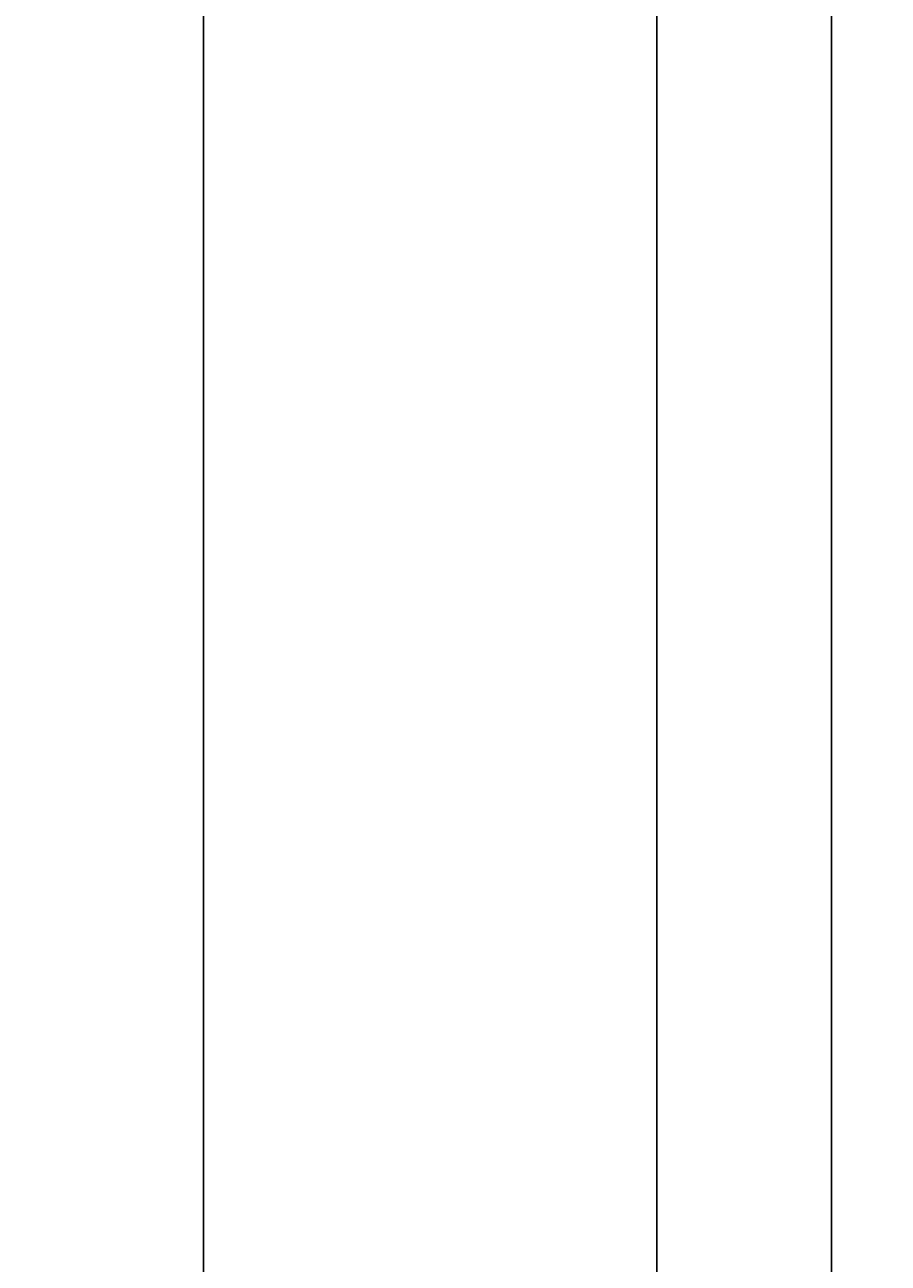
# Model space of a CAD drawing. Extents: x 715 to 7297, y -133 to 6110.
# Tile 5 of 93: x 715 to 1204, y 1030 to 1733. Entities that reach past the tile are written whole.
import ezdxf

# ---------------------------------------------------------------- set-up
doc = ezdxf.new("R2010")
doc.units = 0
doc.layers.get('0').update_dxf_attribs({"linetype": 'CONTINUOUS'})
doc.layers.get('DEFPOINTS').update_dxf_attribs({"linetype": 'CONTINUOUS'})
doc.layers.add('4', color=3, linetype='CONTINUOUS')
doc.styles.get("Standard").update_dxf_attribs({"font": 'ISOCP.SHX'})
doc.dimstyles.get("Standard").update_dxf_attribs({"dimtxt": 2.5, "dimasz": 2.5, "dimexe": 1.25, "dimexo": 0.625, "dimtad": 1, "dimcen": 2.5, "dimazin": 3, "dimtfac": 1, "dimtmove": 0, "dimatfit": 3})

# ---------------------------------------------------------------- blocks, each defined once
blk = doc.blocks.new('PUNKT')
at = {"layer": '4', "color": 0, "linetype": 'BYBLOCK'}
blk.add_line((-0.5, 0), (-1, 0), dxfattribs=at)
at = {"layer": '4', "color": 0, "linetype": 'BYBLOCK', "const_width": 0.5}
blk.add_lwpolyline([(-0.25, 0, 1), (0.25, 0, 1)], format="xyb", close=True, dxfattribs=at)
blk = doc.blocks.new('*U18')
at = {"layer": '4', "color": 2}
blk.add_text('570', height=70, rotation=90, dxfattribs=at).set_placement((785.85, 2663.74))
blk = doc.blocks.new('*D4')
at = {"layer": '4'}
for p, q in [((1352.77, 5587.27), (775.85, 5587.27)), ((815.85, -72.73), (815.85, 5547.27)), ((1352.77, -112.73), (775.85, -112.73))]:
    blk.add_line(p, q, dxfattribs=at)
at = {"layer": 'DEFPOINTS', "color": 0}
for p in [(815.85, 5587.27), (1372.77, 5587.27), (1372.77, -112.73)]:
    blk.add_point(p, dxfattribs=at)
blk.add_blockref('*U18', (0, 0))
at = {"layer": '4', "xscale": 40, "yscale": 40, "zscale": 40}
for p, rotation in [((815.85, 5587.27), 90), ((815.85, -112.73), 270)]:
    blk.add_blockref('PUNKT', p, dxfattribs=dict(at, rotation=rotation))

msp = doc.modelspace()

# ---------------------------------------------------------------- linework, layer by layer
for p, q in [((1171.7173, -17.7289), (1171.7173, 5492.2711)), ((1072.775, -62.7289), (1072.775, 2737.2711))]:
    msp.add_line(p, q)

# ---------------------------------------------------------------- dimensions: what is measured, and where the dimension line sits
at = {"layer": '4'}
dim = msp.add_linear_dim(base=(815.8521, 5587.2711), p1=(1372.775, -112.7289), p2=(1372.775, 5587.2711), angle=90, dimstyle='Standard', dxfattribs=at)
dim.commit()
dim.dimension.update_dxf_attribs({"geometry": '*D4', "text_midpoint": (750.8521, 2737.2711)})

doc.saveas('drawing.dxf')
